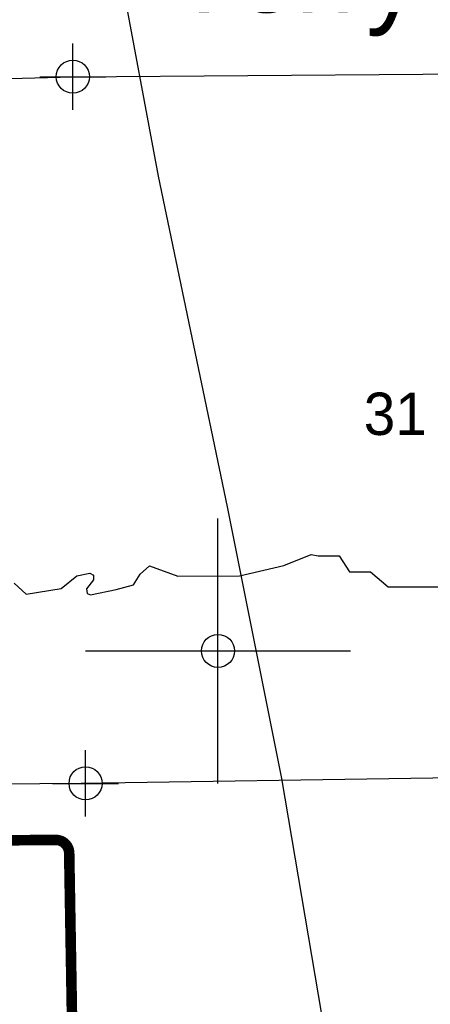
# Model space of a CAD drawing. Extents: x 192051 to 352051, y 710978 to 817615.
# Tile 11 of 85: x 252359 to 255460, y 724982 to 732417. Entities that reach past the tile are written whole.
import ezdxf

# ---------------------------------------------------------------- set-up
doc = ezdxf.new("R2010")
doc.units = 0
doc.header["$LTSCALE"] = 800
doc.header["$PDMODE"] = 34
doc.header["$PDSIZE"] = 250
doc.linetypes.add('STREAM', pattern=[0])
doc.layers.get('0').update_dxf_attribs({"linetype": 'CONTINUOUS'})
for name, color, linetype in [('MAJROADS', 9, 'CONTINUOUS'), ('SEC', 2, 'CONTINUOUS'), ('TEXT', 7, 'CONTINUOUS'), ('TRUNKS', 5, 'STREAM'), ('WSHEDS', 3, 'CONTINUOUS')]:
    doc.layers.add(name, color=color, linetype=linetype)

# ---------------------------------------------------------------- blocks, each defined once
blk = doc.blocks.new('TICK')
at = {"color": 0}
for points in [[(500, 0), (500, 1000)], [(0, 500), (1000, 500)]]:
    blk.add_lwpolyline(points, dxfattribs=at)
blk.add_point((500, 500), dxfattribs=at)

msp = doc.modelspace()

# ---------------------------------------------------------------- linework, layer by layer
at = {"layer": 'MAJROADS', "color": 0}
for points in [[(253114.8, 732788.7), (253404, 731236.2), (253926.3, 728738.9), (254334.8, 726686.6), (254688.3, 724607.1), (254930.9, 723472.2), (255115.9, 722757.4), (255200.4, 722380.5), (255328.9, 722020.2), (255456.2, 721598.9), (255551.9, 721350.3)], [(252759.9, 731986.7), (258045.4, 732024.8), (263297.7, 732113.3), (268826.5, 732208.7)], [(244851.7, 731866.9), (247507.3, 731847.9), (252759.9, 731986.7)], [(242206.1, 726499.1), (247521.2, 726608.1), (252824.2, 726651.9), (258134.5, 726732.7)]]:
    msp.add_lwpolyline(points, dxfattribs=at)
at = {"layer": 'SEC', "color": 0}
for p in [(252759.9, 731986.7), (252856.3, 726650.5)]:
    msp.add_point(p, dxfattribs=at)
at = {"layer": 'TRUNKS', "color": 0}
msp.add_lwpolyline([(252316, 728162.7), (252408.3, 728080.2), (252673.1, 728123.2), (252790.5, 728217), (252889.1, 728237), (252917.2, 728223.3), (252916.5, 728186.3), (252862.9, 728119.6), (252868.8, 728084.6), (252892.6, 728073.3), (253087.6, 728115.4), (253219.1, 728150), (253268.6, 728229.8), (253339.7, 728293.9), (253554.2, 728215.7), (254019, 728217.8), (254354.3, 728294.4), (254561, 728377.8), (254612, 728367.6), (254770.3, 728367.6), (254849.4, 728248.9), (254928.6, 728248.9), (255007.7, 728248.9), (255142.3, 728135.4), (257442.3, 728135.4)], dxfattribs=at)
at = {"layer": 'WSHEDS', "color": 0, "const_width": 80}
msp.add_lwpolyline([(252810.6, 721544.2), (252732.7, 726124.9, 0.411172), (252632.1, 726223.2), (250261.4, 726207.5, -0.404301), (250160.8, 726303.4), (250095.7, 727907.2, 0.404862), (249994.9, 728003.2), (244944.4, 727960, -0.417549)], format="xyb", dxfattribs=at)

# ---------------------------------------------------------------- block references
at = {"color": 0, "xscale": 2, "yscale": 2, "zscale": 2}
msp.add_blockref('TICK', (252856.3, 726650.5), dxfattribs=at)

# ---------------------------------------------------------------- texts
at = {"layer": 'MAJROADS', "color": 0}
msp.add_text('Terry St', height=600, dxfattribs=at).set_placement((253505.4, 732472.2))
at = {"layer": 'TEXT', "color": 0}
msp.add_text('31', height=320, dxfattribs=at).set_placement((254957.1, 729281))

doc.saveas('drawing.dxf')
